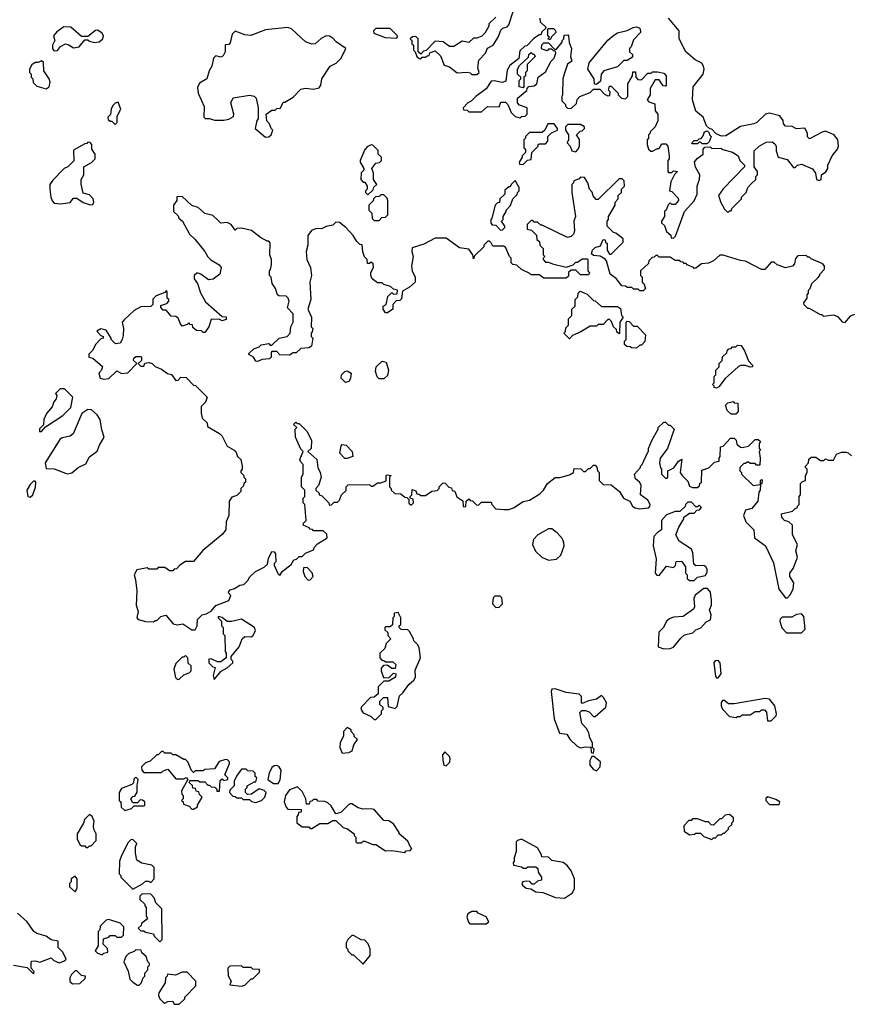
# Model space of a CAD drawing. Extents: x 2106670 to 2323771, y 35271 to 224896.
# Tile 5 of 256: x 2111409 to 2116607, y 74900 to 81055. Entities that reach past the tile are written whole.
import ezdxf

# ---------------------------------------------------------------- set-up
doc = ezdxf.new("R2010")
doc.units = 0

msp = doc.modelspace()

# ---------------------------------------------------------------- linework, layer by layer
at = {"layer": '0CON20XD'}
for points in [[(2114385, 81070), (2114341.7, 81028.3), (2114340, 81015), (2114315, 80970), (2114297, 80953), (2114265, 80940), (2114245, 80940), (2114217, 80913), (2114175, 80920), (2114121.7, 80888.3), (2114095, 80887.5), (2114055, 80917.5), (2114005, 80920), (2113948.3, 80861.7), (2113931.7, 80858.3), (2113915, 80840), (2113900, 80855), (2113900, 80935), (2113885, 80950), (2113863, 80947), (2113850, 80935), (2113860, 80925), (2113860, 80905), (2113870, 80895), (2113870, 80865), (2113880, 80855), (2113890, 80825), (2113905, 80812.5), (2113915, 80810), (2113925, 80820), (2113945, 80820), (2113955, 80830), (2113968.3, 80831.7), (2113971.7, 80848.3), (2114005, 80860), (2114038.3, 80828.3), (2114061.7, 80771.7), (2114095, 80760), (2114143, 80723), (2114205, 80727.5), (2114225, 80722.5), (2114235, 80712.5), (2114267, 80713), (2114280, 80725), (2114272.5, 80755), (2114277.5, 80802.5), (2114320, 80845), (2114333.6, 80876.4), (2114367.5, 80895), (2114400, 80945), (2114415, 80990), (2114428.3, 81001.7), (2114455, 81010), (2114467, 81023), (2114493, 81107)], [(2114660, 81065), (2114661.7, 81041.7), (2114698.3, 81008.3), (2114698.3, 81001.7), (2114671.7, 80978.3), (2114665, 80960), (2114655, 80960), (2114620, 80935), (2114578.3, 80891.7), (2114565, 80890), (2114535, 80860), (2114528.3, 80811.7), (2114472.3, 80767.7), (2114455, 80740), (2114448.3, 80671.7), (2114425, 80662.5), (2114375, 80672.5), (2114355, 80670), (2114325, 80622.5), (2114260, 80575), (2114230, 80545), (2114210, 80535), (2114180, 80505), (2114181.7, 80491.7), (2114205, 80490), (2114215, 80480), (2114295, 80480), (2114331.7, 80511.7)], [(2114331.7, 80511.7), (2114405, 80510), (2114415, 80540), (2114445, 80540), (2114460, 80525), (2114480, 80475), (2114505, 80450), (2114535, 80442.5), (2114545, 80450), (2114568.3, 80451.7), (2114580, 80465), (2114580, 80505), (2114531.7, 80521.7), (2114520, 80535), (2114520, 80565), (2114578.3, 80611.7), (2114580, 80625), (2114591.7, 80638.3), (2114625, 80642.5), (2114640, 80655), (2114650, 80695), (2114695, 80730), (2114730, 80795), (2114750, 80815), (2114760, 80845), (2114758.3, 80858.3), (2114745, 80860), (2114735, 80870), (2114715, 80870), (2114705, 80860), (2114675, 80870), (2114670, 80875), (2114673, 80897), (2114685, 80910), (2114715, 80910), (2114751.7, 80871.7), (2114765, 80870), (2114800, 80915), (2114800, 80925), (2114810, 80935), (2114811.7, 80958.3), (2114835, 80960), (2114840, 80955), (2114843, 80913), (2114857.5, 80875), (2114852.5, 80825), (2114860, 80795), (2114833, 80777), (2114811.2, 80715), (2114803.3, 80685), (2114802.5, 80585), (2114797.5, 80575), (2114798.3, 80548.3), (2114820, 80525), (2114820, 80515), (2114831.7, 80501.7), (2114855, 80500), (2114888.3, 80531.7), (2114893, 80557), (2114910, 80575), (2114975, 80600), (2114995, 80620), (2115035, 80620), (2115065, 80590), (2115085, 80580), (2115098.3, 80581.7), (2115100, 80605), (2115090, 80615), (2115095, 80640), (2115105, 80640), (2115150, 80595), (2115150, 80585), (2115170, 80565), (2115195, 80560), (2115210, 80575), (2115210, 80655), (2115240, 80705), (2115241.7, 80728.3), (2115258.3, 80728.3), (2115260, 80695), (2115271.7, 80681.7), (2115295, 80680), (2115335, 80720), (2115355, 80720), (2115365, 80730), (2115395, 80730), (2115435, 80720), (2115450, 80705), (2115450, 80645), (2115445, 80640), (2115431.7, 80641.7), (2115405, 80680), (2115381.7, 80678.3), (2115350, 80625), (2115350, 80585), (2115330, 80555), (2115341.7, 80541.7), (2115378.3, 80528.3), (2115380, 80485), (2115397.5, 80465), (2115396.4, 80423.6), (2115380, 80385), (2115350, 80355), (2115350, 80345), (2115340, 80335), (2115340, 80315), (2115330, 80305), (2115330, 80275), (2115340, 80245), (2115353, 80233), (2115365, 80232.5), (2115395, 80250), (2115405, 80250), (2115421.7, 80278.3), (2115448.3, 80278.3), (2115460, 80265), (2115467.5, 80205), (2115467.5, 80185), (2115460, 80175), (2115460, 80105), (2115465, 80100), (2115485, 80100), (2115495, 80110), (2115520, 80105), (2115501.7, 80088.3), (2115478.3, 80041.7), (2115470, 79985), (2115485, 79980), (2115525, 79940), (2115527.5, 79925), (2115505, 79900), (2115485, 79900), (2115475, 79910), (2115461.7, 79898.3), (2115450, 79865), (2115440, 79855), (2115440, 79825), (2115420, 79795), (2115420, 79785), (2115438.3, 79768.3), (2115451.7, 79731.7), (2115478.3, 79708.3), (2115481.7, 79691.7), (2115495, 79690), (2115508.3, 79701.7), (2115563, 79857), (2115625, 79922.5), (2115642.5, 79965), (2115642.5, 80015), (2115658.3, 80058.3), (2115660, 80085), (2115633, 80133), (2115627.5, 80165), (2115643.6, 80186.4), (2115680, 80215), (2115680, 80245), (2115691.7, 80258.3), (2115725, 80260), (2115735, 80250), (2115791.7, 80251.7), (2115803, 80243), (2115865, 80227.5), (2115900, 80205), (2115910, 80175), (2115940, 80145), (2115940, 80135), (2115805, 79996.7), (2115777.5, 79955), (2115791.7, 79911.7), (2115815, 79870), (2115835, 79850), (2115845, 79860), (2115855, 79860), (2115860, 79875), (2115920, 79935), (2115920, 79945), (2115950, 79975), (2115960, 80005), (2115981.7, 80028.3), (2116010, 80055), (2116010, 80075), (2116020, 80085), (2116020, 80105), (2116000, 80135), (2116000, 80235), (2116030, 80265), (2116075, 80290), (2116111.7, 80291.7), (2116129.3, 80279.3), (2116137.5, 80265), (2116137.5, 80235), (2116150, 80195), (2116205, 80180), (2116245, 80130), (2116255, 80130), (2116270, 80145), (2116295, 80152.5), (2116365, 80122.5), (2116382.5, 80095), (2116390, 80055), (2116405, 80050), (2116417.5, 80055), (2116420, 80085), (2116446.4, 80103.6), (2116460, 80125), (2116460, 80145), (2116487.5, 80205), (2116520, 80245), (2116526.7, 80265), (2116522.5, 80305), (2116500, 80335), (2116445, 80357.5), (2116425, 80352.5), (2116345, 80310), (2116333, 80323), (2116332.5, 80345), (2116317, 80377), (2116265, 80372.5), (2116237, 80387), (2116195, 80390), (2116183, 80403), (2116180, 80425), (2116160, 80455), (2116095, 80470), (2116070, 80465), (2116017, 80413), (2115997, 80403), (2115915, 80387.5), (2115821.7, 80328.3), (2115795, 80327.5), (2115761.7, 80341.7), (2115735, 80370), (2115721.7, 80371.7), (2115701.7, 80391.7), (2115680, 80445), (2115633.8, 80483.8), (2115613.8, 80555), (2115617.5, 80635), (2115680, 80715), (2115686.7, 80745), (2115682.5, 80765), (2115673, 80783), (2115630, 80805), (2115573.3, 80853.3), (2115530, 80935), (2115530, 80985), (2115463.8, 81065)], [(2111625, 80860), (2111645, 80863.3), (2111663.6, 80886.4), (2111695, 80903.3), (2111710.7, 80900.7), (2111745, 80880), (2111780, 80885), (2111815, 80930), (2111835, 80930), (2111845, 80920), (2111873.3, 80913.3), (2111905, 80917.5), (2111927.5, 80935), (2111932.5, 80955), (2111923, 80973), (2111895, 80990), (2111883, 80987), (2111835, 80950), (2111795, 80950), (2111728.3, 81008.3), (2111685, 81010), (2111640.7, 80979.3), (2111620, 80955), (2111627.5, 80925), (2111613.3, 80895), (2111613, 80873), (2111625, 80860)], [(2112945, 80320), (2112965, 80322.5), (2112980, 80335), (2112990, 80365), (2112980, 80375), (2112970, 80405), (2112953, 80423), (2112950, 80465), (2112985, 80490), (2113005, 80490), (2113015, 80500), (2113038.3, 80501.7), (2113055, 80540), (2113065, 80540), (2113118.3, 80571.7), (2113165, 80620), (2113195, 80626.7), (2113245, 80620), (2113280.7, 80629.3), (2113290, 80645), (2113297.5, 80685), (2113350, 80765), (2113386.1, 80783.9), (2113417.5, 80815), (2113447.5, 80875), (2113385.9, 80915.9), (2113365, 80940), (2113345, 80951.2), (2113325, 80953.3), (2113292.7, 80937.3), (2113256.1, 80903.9), (2113235, 80901.2), (2113195, 80916.2), (2113107.3, 80997.3), (2113085, 81006), (2112945, 80991.2), (2112853, 80957), (2112815, 80961.2), (2112755, 80983.3), (2112736.2, 80965), (2112725, 80910), (2112715, 80900), (2112693, 80897), (2112692.5, 80855), (2112680.7, 80829.3), (2112665, 80820), (2112635, 80830), (2112620, 80815), (2112610, 80765), (2112593.3, 80735), (2112577.5, 80685), (2112532, 80658), (2112520.7, 80630.7), (2112523.3, 80595), (2112561.7, 80511.7), (2112560, 80445), (2112568.3, 80438.3), (2112595, 80437.5), (2112627, 80427), (2112685, 80426.7), (2112716.4, 80433.6), (2112745, 80450), (2112747.5, 80465), (2112727.5, 80535), (2112743.9, 80566.1), (2112845, 80582.5), (2112875, 80577.5), (2112886.7, 80565), (2112900, 80505), (2112900, 80435), (2112890, 80425), (2112880, 80375), (2112945, 80320)], [(2113765, 80940), (2113770, 80955), (2113725, 81000), (2113635, 81000), (2113620, 80985), (2113621.7, 80971.7), (2113693, 80943), (2113765, 80940)], [(2114725, 80930), (2114710, 80935), (2114720, 80945), (2114710, 80955), (2114710, 80995), (2114715, 81000), (2114745, 81000), (2114758.3, 80988.3), (2114760, 80975), (2114731.7, 80948.3), (2114725, 80930)], [(2115015, 80650), (2115001.7, 80651.7), (2115000, 80685), (2114960, 80745), (2114967.5, 80785), (2115085, 80927.5), (2115121.7, 80958.3), (2115145, 80972.5), (2115205, 80987.5), (2115243, 81007), (2115265, 81010), (2115280, 81005), (2115287, 80997), (2115290, 80975), (2115245, 80930), (2115230, 80885), (2115220, 80875), (2115220, 80855), (2115238.3, 80838.3), (2115238.3, 80821.7), (2115205, 80800), (2115185, 80800), (2115145, 80760), (2115060, 80735), (2115042.5, 80715), (2115038.3, 80671.7), (2115015, 80650)], [(2114555, 80630), (2114530, 80635), (2114530, 80675), (2114540, 80685), (2114540, 80695), (2114520, 80715), (2114520, 80745), (2114531.7, 80768.3), (2114588.3, 80821.7), (2114591.7, 80838.3), (2114605, 80850), (2114615, 80840), (2114625, 80840), (2114630, 80825), (2114580, 80775), (2114580, 80735), (2114570, 80725), (2114570, 80705), (2114560, 80695), (2114560, 80635), (2114555, 80630)], [(2111575, 80622.5), (2111592.5, 80635), (2111598.8, 80665), (2111593.3, 80685), (2111560, 80735), (2111557, 80787), (2111545, 80797.5), (2111525, 80787.5), (2111505, 80786.7), (2111485, 80772.5), (2111470, 80745), (2111470, 80725), (2111480, 80715), (2111480, 80695), (2111490, 80685), (2111493, 80663), (2111515, 80640), (2111575, 80622.5)], [(2112005, 80400), (2112017, 80413), (2112018.3, 80451.7), (2112040, 80495), (2112025, 80540), (2112005, 80532.5), (2111991.7, 80518.3), (2111980, 80495), (2111977, 80463), (2111960, 80445), (2111961.7, 80431.7), (2111975, 80420), (2111985, 80420), (2112005, 80400)], [(2114555, 80150), (2114583, 80177), (2114605, 80180), (2114610, 80225), (2114650, 80265), (2114650, 80275), (2114655, 80280), (2114695, 80280), (2114710, 80295), (2114710, 80325), (2114733, 80347), (2114770, 80365), (2114770, 80375), (2114750, 80405), (2114710, 80405), (2114690, 80365), (2114675, 80350), (2114595, 80350), (2114570, 80325), (2114570, 80315), (2114560, 80305), (2114560, 80255), (2114570, 80245), (2114570, 80225), (2114550, 80205), (2114550, 80195), (2114530, 80165), (2114531.7, 80151.7), (2114555, 80150)], [(2114885, 80230), (2114900, 80245), (2114907.5, 80265), (2114907, 80307), (2114890, 80335), (2114911.7, 80358.3), (2114925, 80360), (2114940, 80375), (2114940, 80385), (2114915, 80400), (2114835, 80400), (2114820, 80385), (2114820, 80365), (2114840, 80335), (2114840, 80305), (2114830, 80285), (2114850, 80265), (2114860, 80235), (2114885, 80230)], [(2115705, 80280), (2115675, 80280), (2115665, 80290), (2115655, 80290), (2115645, 80280), (2115615, 80280), (2115610, 80285), (2115625, 80300), (2115645, 80300), (2115655, 80310), (2115668.3, 80311.7), (2115681.7, 80328.3), (2115690, 80355), (2115705, 80360), (2115718.3, 80348.3), (2115720, 80335), (2115730, 80325), (2115718.3, 80291.7), (2115705, 80280)], [(2111848.3, 79898.3), (2111865, 79900), (2111872.5, 79915), (2111867.5, 79935), (2111845, 79960), (2111805, 79970), (2111793, 80027), (2111792.5, 80055), (2111810, 80085), (2111810, 80135), (2111858.3, 80161.7), (2111880, 80185), (2111880, 80215), (2111860, 80245), (2111860, 80275), (2111848.3, 80288.3), (2111835, 80290), (2111828.3, 80281.7), (2111815, 80280), (2111745, 80240), (2111747, 80173), (2111710, 80135), (2111687.5, 80125), (2111615, 80052.5), (2111597.5, 80025), (2111597.5, 79995), (2111602.5, 79945), (2111611.7, 79921.7), (2111625, 79907.5), (2111665, 79903.3), (2111725, 79912.5), (2111745, 79940), (2111765, 79940), (2111805, 79912.5), (2111848.3, 79898.3)], [(2113585, 79960), (2113618.3, 79991.7), (2113621.7, 80008.3), (2113640, 80025), (2113620, 80055), (2113620, 80095), (2113610, 80125), (2113635, 80157.5), (2113657, 80163), (2113670, 80175), (2113670, 80195), (2113650, 80215), (2113648.3, 80238.3), (2113615, 80270), (2113605, 80272.5), (2113580.7, 80259.3), (2113566.4, 80243.6), (2113537.5, 80175), (2113537.5, 80165), (2113560, 80125), (2113560, 80115), (2113543, 80097), (2113540, 80055), (2113555, 80040), (2113565, 80040), (2113580, 80015), (2113580, 79995), (2113570, 79985), (2113570, 79975), (2113585, 79960)], [(2116627, 79213), (2116598.8, 79201.2), (2116565, 79160), (2116554.1, 79164.1), (2116525, 79196.7), (2116495, 79207.5), (2116435, 79200), (2116425, 79210), (2116415, 79210), (2116345, 79250), (2116335, 79250), (2116311.7, 79271.7), (2116310, 79285), (2116330, 79315), (2116330, 79335), (2116340, 79345), (2116340, 79365), (2116350, 79375), (2116360, 79405), (2116398.3, 79441.7), (2116410, 79455), (2116410, 79465), (2116440, 79495), (2116440, 79515), (2116428.3, 79528.3), (2116355, 79560), (2116345, 79570), (2116335, 79570), (2116325, 79580), (2116271.7, 79578.3), (2116258.3, 79561.7), (2116251.7, 79528.3), (2116240, 79515), (2116195, 79503.3), (2116143, 79523), (2116125, 79540), (2116105, 79540), (2116066.4, 79493.6), (2116045, 79492.5), (2115945.9, 79545.9), (2115915, 79548.8), (2115805, 79583.3), (2115785, 79582.5), (2115745, 79547.5), (2115715, 79532.5), (2115670.7, 79529.3), (2115635, 79502.5), (2115625, 79500), (2115620, 79505), (2115581.7, 79521.7), (2115575, 79530), (2115561.7, 79531.7), (2115555, 79540), (2115541.7, 79541.7), (2115535, 79550), (2115505, 79550), (2115475, 79570), (2115405, 79570), (2115395, 79580), (2115385, 79580), (2115375, 79570), (2115361.7, 79568.3), (2115341.7, 79548.3), (2115338.3, 79531.7), (2115290, 79485), (2115290, 79455), (2115300, 79445), (2115300, 79415), (2115310, 79405), (2115320, 79375), (2115305, 79360), (2115285, 79360), (2115275, 79370), (2115245, 79370), (2115235, 79380), (2115205, 79380), (2115195, 79390), (2115171.7, 79391.7), (2115136.4, 79436.4), (2115100, 79465), (2115077.5, 79547.5), (2115068.3, 79558.3), (2115037, 79577), (2114995, 79580), (2114981.7, 79591.7), (2114990, 79615), (2115005, 79630), (2115038.3, 79641.7), (2115055, 79680), (2115068.3, 79678.3), (2115070, 79665), (2115080, 79655), (2115080, 79615), (2115095, 79590), (2115105, 79590), (2115180, 79665), (2115180, 79685), (2115135, 79720), (2115120, 79725), (2115080, 79765), (2115080, 79795), (2115090, 79805), (2115090, 79825), (2115130, 79895), (2115130, 79915), (2115150, 79935), (2115150, 79955), (2115170, 79975), (2115170, 79995), (2115190, 80015), (2115187, 80047), (2115175, 80060), (2115155, 80060), (2115025, 79930), (2115011.7, 79931.7), (2114993, 79953), (2114987, 79977), (2114970, 79995), (2114960, 80035), (2114938.3, 80068.3), (2114915, 80070), (2114905, 80060), (2114871.7, 80048.3), (2114870, 80035), (2114860, 80025), (2114860, 79975), (2114882.5, 79825), (2114872.5, 79795), (2114877.5, 79735), (2114870, 79715), (2114855, 79700), (2114833, 79693), (2114675, 79770), (2114665, 79770), (2114645, 79790), (2114625, 79790), (2114615, 79800), (2114605, 79800), (2114580, 79775), (2114580, 79745), (2114608.3, 79738.3), (2114638.3, 79708.3), (2114641.7, 79681.7), (2114658.3, 79668.3), (2114660, 79645), (2114680, 79625), (2114680, 79585), (2114690, 79575), (2114680, 79565), (2114680, 79555), (2114695, 79540), (2114715, 79540), (2114738.3, 79528.3), (2114825, 79507.5), (2114868.3, 79521.7), (2114885, 79540), (2114895, 79540), (2114925, 79560), (2114955, 79560), (2114960, 79555), (2114960, 79485), (2114970, 79475), (2114965, 79460), (2114915, 79460), (2114885, 79490), (2114855, 79490), (2114840, 79475), (2114838.3, 79451.7), (2114825, 79440), (2114685, 79440), (2114655, 79460), (2114605, 79460), (2114598.3, 79468.3), (2114545, 79492.5), (2114515, 79520), (2114490, 79525), (2114480, 79535), (2114480, 79565), (2114470, 79575), (2114448.3, 79628.3), (2114435, 79640), (2114365, 79640), (2114355, 79660), (2114345, 79670), (2114335, 79670), (2114310, 79645), (2114310, 79635), (2114251.7, 79578.3), (2114245, 79560), (2114240, 79585), (2114215, 79620), (2114158.3, 79628.3), (2114075, 79690), (2114005, 79690), (2113935, 79652.5), (2113861.7, 79628.3), (2113860, 79605), (2113867.5, 79575), (2113857.5, 79515), (2113862.5, 79485), (2113880, 79445), (2113880, 79415), (2113846.1, 79383.9), (2113801.7, 79358.3), (2113795, 79310), (2113785, 79300), (2113761.7, 79298.3), (2113740, 79275), (2113740, 79245), (2113706.7, 79223.3), (2113695, 79222.5), (2113680, 79245), (2113680, 79265), (2113700, 79275), (2113710, 79325), (2113735, 79350), (2113745, 79340), (2113768.3, 79341.7), (2113770, 79365), (2113745, 79370), (2113727, 79387), (2113685, 79400), (2113675, 79410), (2113645, 79410), (2113612.5, 79435), (2113602.5, 79455), (2113602.5, 79475), (2113620, 79505), (2113618.3, 79528.3), (2113605, 79540), (2113595, 79530), (2113581.7, 79531.7), (2113580, 79555), (2113563, 79573), (2113553, 79603), (2113548.3, 79648.3), (2113535, 79650), (2113515, 79667.5), (2113492.5, 79705), (2113446.4, 79756.4)], [(2114425, 79740), (2114440, 79755), (2114440, 79765), (2114420, 79795), (2114430, 79805), (2114430, 79825), (2114450, 79855), (2114450, 79865), (2114477, 79893), (2114490, 79935), (2114518.3, 79961.7), (2114520, 79975), (2114530, 79985), (2114530, 80005), (2114505, 80050), (2114480, 80025), (2114475, 80010), (2114465, 80010), (2114441.7, 79988.3), (2114440, 79965), (2114410, 79935), (2114408.3, 79911.7), (2114395, 79910), (2114380, 79895), (2114360, 79815), (2114352.5, 79805), (2114353, 79783), (2114361.7, 79771.7), (2114385, 79770), (2114411.7, 79741.7), (2114425, 79740)], [(2113655, 79800), (2113671.7, 79818.3), (2113695, 79820), (2113710, 79835), (2113710, 79925), (2113705, 79940), (2113685, 79960), (2113665, 79960), (2113655, 79950), (2113631.7, 79948.3), (2113620, 79935), (2113618.3, 79921.7), (2113590, 79895), (2113590, 79865), (2113610, 79845), (2113611.7, 79811.7), (2113625, 79800), (2113655, 79800)], [(2113446.4, 79756.4), (2113407, 79787), (2113385, 79790), (2113365, 79770), (2113325, 79762.5), (2113295, 79747.5), (2113265, 79750), (2113246.4, 79743.6), (2113233.6, 79736.4), (2113210, 79705), (2113210, 79645), (2113200, 79605), (2113202.5, 79555), (2113226.7, 79505), (2113232.5, 79455), (2113222.5, 79415), (2113227.5, 79305), (2113210, 79245), (2113232.5, 79195), (2113230, 79135), (2113240, 79125), (2113237, 79103), (2113230, 79095), (2113230, 79075), (2113240, 79065), (2113232.5, 79015), (2113215, 79003.3), (2113165, 79000), (2113137, 78973), (2113118.3, 78971.7), (2113095, 78957.5), (2113035, 78960), (2113015, 78980), (2112985, 78980), (2112980, 78975), (2112980, 78945), (2112970, 78935), (2112925, 78930), (2112895, 78917.5), (2112885, 78920), (2112870, 78945), (2112841.7, 78961.7), (2112841.7, 78968.3), (2112871.7, 78998.3), (2112905, 79010), (2112918.3, 79021.7), (2112965, 79030), (2112975, 79020), (2112985, 79020), (2113030, 79065), (2113080, 79075), (2113100, 79095), (2113102.5, 79135), (2113117.5, 79165), (2113117, 79217), (2113083, 79253), (2113092.5, 79295), (2113087.5, 79315), (2113075, 79327.5), (2113028.3, 79328.3), (2113020, 79335), (2113006.7, 79375), (2112987.5, 79405), (2112980, 79445), (2112970, 79455), (2112970, 79485), (2112977, 79493), (2112982.5, 79525), (2112982.5, 79555), (2112972.5, 79585), (2112975, 79660), (2112965, 79670), (2112955, 79670), (2112913, 79693), (2112857, 79737), (2112795, 79752.5), (2112765, 79750), (2112755, 79740), (2112730, 79775), (2112705, 79787.5), (2112665, 79782.5), (2112643.3, 79805), (2112615, 79831.2), (2112565, 79843.3), (2112525, 79880), (2112485, 79892.5), (2112425, 79950), (2112391.7, 79948.3), (2112390, 79925), (2112370, 79895), (2112370, 79855), (2112398.3, 79828.3), (2112403.6, 79813.6), (2112426.4, 79796.4), (2112470, 79715), (2112503.9, 79683.9), (2112566.7, 79605), (2112585, 79572.5), (2112603.9, 79553.9), (2112655, 79522.5), (2112667.5, 79505), (2112660, 79465), (2112617, 79433), (2112588.3, 79428.3), (2112540, 79465), (2112525, 79470), (2112515, 79470), (2112500, 79455), (2112500, 79435), (2112520, 79405), (2112538.3, 79348.3), (2112570.7, 79290.7), (2112675, 79200), (2112698.3, 79198.3), (2112698.3, 79181.7), (2112675, 79172.5), (2112655, 79182.5), (2112605, 79180), (2112590, 79135), (2112565, 79100), (2112555, 79100), (2112545, 79110), (2112513, 79113), (2112491.7, 79131.7), (2112488.3, 79148.3), (2112475, 79150), (2112465, 79160), (2112455, 79150), (2112425, 79140), (2112413, 79153), (2112399.3, 79189.3), (2112385, 79200), (2112355, 79202.5), (2112325, 79240), (2112305, 79240), (2112290, 79255), (2112291.7, 79268.3), (2112328.3, 79281.7), (2112340, 79295), (2112340, 79305), (2112330, 79315), (2112330, 79355), (2112325, 79360), (2112315, 79350), (2112261.7, 79328.3), (2112241.7, 79308.3), (2112240, 79275), (2112228.3, 79261.7), (2112165, 79260), (2112123.6, 79236.4), (2112060.7, 79179.3), (2112050, 79165), (2112056.7, 79125), (2112055, 79080), (2112050, 79055), (2112036.4, 79033.6), (2112008.3, 79028.3), (2111980, 79055), (2111980, 79065), (2111950, 79115), (2111915, 79122.5), (2111891.7, 79108.3), (2111915, 79080), (2111930, 79075), (2111930, 79065), (2111915, 79060), (2111882.5, 79025), (2111865, 78990), (2111840, 78965), (2111840, 78945), (2111865, 78940), (2111927, 78887), (2111920, 78865), (2111902.5, 78845), (2111912.5, 78815), (2111935, 78807.5), (2111965, 78812.5), (2112015, 78860), (2112045, 78842.5), (2112085, 78847.5), (2112140, 78905), (2112120, 78925), (2112121.7, 78938.3), (2112135, 78950), (2112165, 78950), (2112170, 78945), (2112170, 78925), (2112150, 78905), (2112165, 78890), (2112185, 78890), (2112191.7, 78908.3), (2112215, 78912.5), (2112236.1, 78906.1), (2112255, 78887.5), (2112295, 78870), (2112333, 78843), (2112357, 78837), (2112385, 78800), (2112398.3, 78801.7), (2112415, 78820), (2112448.3, 78818.3), (2112495, 78770), (2112508.3, 78768.3), (2112580, 78695), (2112570, 78665), (2112543, 78637), (2112542.5, 78595), (2112550, 78565), (2112580, 78535), (2112583, 78513), (2112658.3, 78468.3), (2112675, 78452.5), (2112705, 78390), (2112750, 78365), (2112760, 78355), (2112770, 78325), (2112790, 78305), (2112800, 78265), (2112800, 78245), (2112790, 78235), (2112790, 78225), (2112810, 78205), (2112810, 78195), (2112820, 78185), (2112820, 78165), (2112810, 78155), (2112808.3, 78141.7), (2112790, 78125), (2112790, 78105), (2112765, 78080), (2112735, 78070), (2112717.5, 78045), (2112716.7, 77955), (2112700, 77915), (2112696.7, 77865), (2112673.9, 77836.1), (2112554, 77736), (2112495, 77667.5), (2112445, 77667.5), (2112410, 77645), (2112388.3, 77621.7), (2112375, 77620), (2112365, 77610), (2112345, 77610), (2112315, 77630), (2112275, 77630), (2112265, 77620), (2112215, 77620), (2112205, 77627.5), (2112140, 77615), (2112123.3, 77585), (2112133, 77553), (2112140, 77485), (2112137.5, 77395), (2112150, 77355), (2112140, 77315), (2112150, 77305), (2112195, 77292.5), (2112245, 77290), (2112255, 77300), (2112265, 77300), (2112290, 77325), (2112321.7, 77331.7), (2112367.5, 77277.5), (2112395, 77272.5), (2112427.5, 77277.5), (2112485, 77240), (2112505, 77240), (2112517.5, 77265), (2112520, 77305), (2112550, 77335), (2112575, 77340), (2112605, 77357.5), (2112635, 77392.5), (2112716.1, 77423.9), (2112727.5, 77455), (2112712.5, 77475), (2112725, 77490), (2112751.7, 77498.3), (2112785, 77520), (2112810, 77525), (2112835, 77550), (2112847, 77573), (2112883.6, 77606.4), (2112937, 77633), (2112958.3, 77651.7), (2112963, 77687), (2112985, 77730), (2112998.3, 77728.3), (2113007, 77717), (2113010, 77665), (2113000, 77655), (2113000, 77645), (2113023, 77593), (2113035, 77580), (2113050, 77605), (2113105, 77650), (2113121.7, 77678.3), (2113138.3, 77681.7), (2113155, 77700), (2113175, 77700), (2113195, 77720), (2113245, 77740), (2113250, 77755), (2113270.7, 77779.3), (2113330, 77815), (2113328.3, 77838.3), (2113305, 77860), (2113245, 77860), (2113238.3, 77868.3), (2113225, 77870), (2113218.3, 77878.3), (2113180, 77895), (2113181.7, 77908.3), (2113200, 77925), (2113190, 78025), (2113180, 78035), (2113180, 78065), (2113190, 78075), (2113190, 78115), (2113170, 78135), (2113170, 78195), (2113180, 78215), (2113180, 78275), (2113163, 78293), (2113160, 78305), (2113180, 78355), (2113165, 78370), (2113132.5, 78445), (2113130, 78495), (2113140, 78505), (2113120, 78525), (2113135, 78540), (2113145, 78530), (2113155, 78530), (2113205, 78480), (2113232.5, 78425), (2113230, 78375), (2113210, 78355), (2113266.1, 78306.1), (2113272.5, 78255), (2113287.5, 78225), (2113292.5, 78195), (2113277, 78143), (2113260, 78125), (2113260, 78115), (2113280, 78095), (2113280, 78085), (2113295, 78080), (2113340, 78035), (2113345, 78020), (2113358.3, 78021.7), (2113375, 78040), (2113395, 78040), (2113408.3, 78051.7), (2113420, 78085), (2113448.3, 78111.7), (2113450, 78135), (2113461.7, 78148.3), (2113595, 78150), (2113605, 78140), (2113615, 78140), (2113645, 78160), (2113665, 78160), (2113698.3, 78171.7), (2113700, 78205), (2113705, 78210), (2113730, 78205), (2113720, 78195), (2113720, 78135), (2113730, 78125), (2113730, 78115), (2113753, 78093), (2113791.7, 78091.7), (2113815, 78070), (2113828.3, 78068.3), (2113840, 78055), (2113841.7, 78031.7), (2113855, 78020), (2113870, 78035), (2113868.3, 78058.3), (2113850, 78065), (2113850, 78075), (2113860, 78085), (2113861.7, 78118.3), (2113885, 78110), (2113891.7, 78091.7), (2113905, 78090), (2113915, 78080), (2113945, 78080), (2113985, 78107.5), (2114018.3, 78111.7), (2114030, 78125), (2114030, 78135), (2114055, 78160), (2114068.3, 78158.3), (2114091.7, 78131.7), (2114108.3, 78128.3), (2114111.7, 78111.7), (2114128.3, 78108.3), (2114141.7, 78071.7), (2114178.3, 78048.3), (2114180, 78015), (2114185, 78010), (2114198.3, 78011.7), (2114200, 78045), (2114215, 78060), (2114225, 78050), (2114238.3, 78048.3), (2114265, 78020), (2114278.3, 78021.7), (2114295, 78040), (2114355, 78040), (2114360, 78025), (2114385, 77997.5), (2114435, 77993.3), (2114465, 77993.3), (2114495, 78003.3), (2114556.2, 78043.8), (2114595, 78051.2), (2114658.8, 78091.2), (2114683.3, 78115), (2114707.5, 78155), (2114755, 78192.5), (2114785, 78192.5), (2114845, 78210), (2114870, 78225), (2114875, 78250), (2114917, 78247), (2114931.7, 78231.7), (2114945, 78230), (2114965, 78250), (2114975, 78250), (2114995, 78270), (2115005, 78270), (2115017, 78257), (2115020, 78235), (2115030, 78225), (2115030, 78175), (2115055, 78150), (2115105, 78147.5), (2115156.7, 78105), (2115182.5, 78065), (2115222.5, 78045), (2115240, 78015), (2115254.1, 78004.1), (2115285, 77996.7), (2115337, 78003), (2115348.3, 78011.7), (2115350, 78025), (2115335, 78052.5), (2115290, 78085), (2115292.5, 78145), (2115283, 78163), (2115257.5, 78185), (2115252.5, 78215), (2115290, 78255), (2115290, 78265), (2115300, 78275), (2115331.7, 78348.3), (2115340, 78355), (2115340, 78375), (2115360, 78425), (2115400, 78495), (2115400, 78505), (2115435, 78540), (2115445, 78540), (2115465, 78520), (2115475, 78520), (2115500, 78495), (2115457.5, 78375), (2115412.5, 78315), (2115407.5, 78285), (2115413, 78253), (2115420, 78245), (2115420, 78215), (2115445, 78190), (2115455, 78190), (2115460, 78195), (2115460, 78235), (2115496.4, 78253.6), (2115527.5, 78295), (2115547.5, 78307.5), (2115537.5, 78225), (2115547, 78207), (2115585, 78170), (2115595, 78140), (2115615, 78130), (2115645, 78130), (2115658.3, 78141.7), (2115660, 78155)], [(2114845, 79060), (2114810, 79095), (2114820, 79105), (2114821.7, 79128.3), (2114840, 79145), (2114840, 79185), (2114860, 79205), (2114860, 79245), (2114880, 79265), (2114880, 79305), (2114898.3, 79321.7), (2114900, 79345), (2114911.7, 79358.3), (2114955, 79340), (2114995, 79300), (2115005, 79297.5), (2115045, 79262.5), (2115145, 79262.5), (2115165, 79250), (2115170, 79205), (2115180, 79195), (2115160, 79165), (2115158.3, 79091.7), (2115141.7, 79101.7), (2115138.3, 79118.3), (2115120, 79135), (2115108.3, 79168.3), (2115095, 79180), (2115085, 79180), (2115055, 79150), (2115025, 79150), (2115015, 79140), (2114975, 79140), (2114917, 79103), (2114865, 79080), (2114845, 79060)], [(2115265, 79002.5), (2115233, 79003), (2115225, 79010), (2115203, 79013), (2115190, 79025), (2115190, 79045), (2115200, 79055), (2115200, 79165), (2115205, 79170), (2115218.3, 79168.3), (2115245, 79140), (2115268.3, 79138.3), (2115320, 79085), (2115317, 79043), (2115295, 79020), (2115285, 79020), (2115265, 79002.5)], [(2115765, 78752.5), (2115750, 78755), (2115750, 78765), (2115740, 78775), (2115750, 78785), (2115750, 78825), (2115760, 78835), (2115760, 78865), (2115780, 78885), (2115780, 78905), (2115800, 78925), (2115801.7, 78948.3), (2115828.3, 78971.7), (2115830, 78985), (2115841.7, 78998.3), (2115855, 79000), (2115865, 79010), (2115885, 79010), (2115895, 79020), (2115918.3, 79018.3), (2115940, 78985), (2115963, 78923), (2115990, 78895), (2115990, 78885), (2115975, 78882.5), (2115945, 78892.5), (2115915, 78892.5), (2115900, 78885), (2115818.3, 78811.7), (2115779.3, 78760.7), (2115765, 78752.5)], [(2113685, 78810), (2113655, 78810), (2113643, 78823), (2113632.5, 78855), (2113637.5, 78885), (2113675, 78920), (2113700, 78915), (2113713.3, 78865), (2113708.3, 78831.7), (2113685, 78810)], [(2113445, 78787.5), (2113417.5, 78815), (2113420, 78835), (2113440, 78855), (2113455, 78860), (2113480, 78845), (2113477, 78813), (2113465, 78792.5), (2113445, 78787.5)], [(2111545, 78480), (2111570, 78510), (2111678.3, 78581.7), (2111728.8, 78631.2), (2111740, 78695), (2111688.3, 78748.3), (2111661.7, 78748.3), (2111631.7, 78718.3), (2111640, 78705), (2111637.5, 78685), (2111623, 78667), (2111612.5, 78635), (2111576.4, 78593.6), (2111560, 78555), (2111558.3, 78521.7), (2111533, 78497), (2111531.7, 78481.7), (2111545, 78480)], [(2115885, 78590), (2115855, 78590), (2115831.7, 78611.7), (2115820, 78645), (2115835, 78660), (2115867.5, 78667.5), (2115875, 78660), (2115898.3, 78658.3), (2115900, 78605), (2115885, 78590)], [(2111705, 78216.7), (2111735, 78222.5), (2111775, 78256.2), (2111821.7, 78278.3), (2111845, 78323.3), (2111893, 78357), (2111906.7, 78395), (2111937.5, 78445), (2111921.7, 78491.7), (2111912.5, 78555), (2111893.9, 78583.9), (2111857, 78617), (2111835, 78617.5), (2111797, 78593), (2111743.6, 78466.4), (2111725, 78452.5), (2111675, 78441.2), (2111660.3, 78429.7), (2111567.5, 78285), (2111575, 78250), (2111625, 78246.7), (2111705, 78216.7)], [(2115660, 78155), (2115670, 78165), (2115671.7, 78238.3), (2115717, 78253), (2115751.7, 78288.3), (2115780, 78295), (2115780, 78315), (2115787.5, 78325), (2115790, 78385), (2115805, 78390), (2115851.7, 78438.3), (2115875, 78440), (2115887, 78427), (2115891.7, 78401.7), (2115913, 78383), (2115925, 78380), (2115965, 78390), (2116005, 78430), (2116025, 78430), (2116038.3, 78418.3), (2116030, 78405), (2116030, 78375), (2116040, 78365), (2116030, 78355), (2116037.5, 78315), (2116035, 78270), (2116015, 78270), (2116005, 78280), (2115975, 78280), (2115965, 78290), (2115955, 78290), (2115945, 78280), (2115935, 78280), (2115910, 78255), (2115910, 78235), (2115920, 78225), (2115920, 78215), (2115993, 78143), (2116040, 78150), (2116040, 78175), (2116045, 78180), (2116050, 78175), (2116047.5, 78155), (2116040, 78150), (2116036.7, 78115), (2116028.3, 78101.7), (2116022.5, 78045), (2115985, 78000), (2115945, 77990), (2115932.5, 77955), (2115947, 77917), (2115996.7, 77865), (2116002.5, 77815), (2116070, 77765), (2116119.3, 77659.3), (2116153.3, 77495), (2116195, 77440), (2116208.3, 77441.7), (2116225, 77460), (2116242.5, 77495), (2116247.5, 77535), (2116222.5, 77575), (2116222.5, 77595), (2116242.5, 77625), (2116267, 77683), (2116270, 77695), (2116260, 77735), (2116270, 77775), (2116240, 77835), (2116240, 77895), (2116217, 77917), (2116190, 77925), (2116173.3, 77943.3), (2116170, 77965), (2116238.3, 77981.7), (2116255, 78000), (2116270, 78005), (2116270, 78015), (2116280, 78025), (2116280, 78075), (2116290, 78085), (2116290, 78155), (2116301.7, 78168.3), (2116320, 78175), (2116320, 78205), (2116330, 78225), (2116330, 78245), (2116320, 78255), (2116320, 78265), (2116340, 78285), (2116341.7, 78308.3), (2116355, 78320), (2116385, 78320), (2116415, 78300), (2116435, 78300), (2116445, 78310), (2116465, 78302.5), (2116495, 78302.5), (2116515, 78340), (2116545, 78352.5), (2116571.7, 78351.7), (2116587, 78347), (2116608.3, 78328.3)], [(2113441.7, 78311.7), (2113410, 78345), (2113418.3, 78391.7), (2113425, 78400), (2113450, 78395), (2113487.5, 78355), (2113490, 78325), (2113455, 78312.5), (2113441.7, 78311.7)], [(2111475, 78070), (2111490, 78085), (2111507, 78133), (2111510, 78165), (2111505, 78170), (2111495, 78170), (2111475, 78150), (2111452.5, 78115), (2111460, 78075), (2111475, 78070)], [(2115625, 77550), (2115645, 77570), (2115695, 77580), (2115706.4, 77603.6), (2115705, 77620), (2115697.5, 77635), (2115685, 77642.5), (2115635, 77640), (2115621.7, 77651.7), (2115617, 77723), (2115607.5, 77745), (2115530, 77795), (2115510, 77835), (2115528.3, 77881.7), (2115560, 77935), (2115560, 77945), (2115595, 77970), (2115625, 77970), (2115641.7, 77988.3), (2115658.3, 77991.7), (2115670, 78005), (2115655, 78020), (2115645, 78010), (2115635, 78010), (2115608.3, 78038.3), (2115585, 78040), (2115570, 78025), (2115568.3, 78011.7), (2115535, 77980), (2115505, 77980), (2115450.7, 77959.3), (2115420, 77925), (2115420, 77865), (2115395, 77850), (2115372.5, 77825), (2115367.5, 77765), (2115387.5, 77685), (2115380, 77595), (2115391.7, 77581.7), (2115405, 77580), (2115451.7, 77638.3), (2115495, 77630), (2115507, 77643), (2115511.7, 77668.3), (2115545, 77670), (2115570, 77635), (2115570, 77595), (2115580, 77585), (2115581.7, 77561.7), (2115595, 77550), (2115625, 77550)], [(2114715, 77676.2), (2114765, 77682.5), (2114791.7, 77708.3), (2114812.5, 77765), (2114810, 77785), (2114800.7, 77810.7), (2114767.7, 77847.7), (2114735, 77872.5), (2114715, 77872.5), (2114647.5, 77835), (2114621.2, 77805), (2114613.3, 77775), (2114632.7, 77732.7), (2114673.3, 77695), (2114715, 77676.2)], [(2113211.7, 77551.7), (2113225, 77552.5), (2113242.5, 77575), (2113237, 77597), (2113205, 77630), (2113181.7, 77628.3), (2113180, 77605), (2113190, 77575), (2113211.7, 77551.7)], [(2115435, 77122.5), (2115475, 77123.3), (2115495, 77132.5), (2115540.7, 77189.3), (2115565, 77210), (2115617, 77223), (2115635, 77240), (2115666.4, 77253.6), (2115699.3, 77290.7), (2115727, 77303), (2115730, 77335), (2115721.2, 77365), (2115732.5, 77395), (2115732.5, 77425), (2115727, 77477), (2115708.3, 77498.3), (2115685, 77500), (2115631.7, 77458.3), (2115623.3, 77436.7), (2115626.7, 77385), (2115619.3, 77370.7), (2115555, 77323.3), (2115495, 77320), (2115469.3, 77310.7), (2115452.5, 77295), (2115432.5, 77255), (2115403.8, 77226.2), (2115400, 77135), (2115435, 77122.5)], [(2114385, 77380), (2114405, 77382.5), (2114427, 77403), (2114421.7, 77441.7), (2114411.7, 77451.7), (2114378.3, 77451.7), (2114368.3, 77441.7), (2114363, 77403), (2114385, 77380)], [(2112625, 76930), (2112667, 76983), (2112705, 77002.5), (2112740, 77035), (2112740, 77045), (2112730, 77055), (2112730, 77075), (2112780, 77135), (2112800, 77185), (2112815, 77200), (2112855, 77197.5), (2112865, 77202.5), (2112882.5, 77235), (2112876.4, 77256.4), (2112795, 77307.5), (2112735, 77293.3), (2112705, 77292.5), (2112675, 77317.5), (2112650, 77325), (2112650, 77315), (2112670, 77295), (2112670, 77265), (2112680, 77255), (2112680, 77215), (2112690, 77205), (2112692.5, 77105), (2112700, 77095), (2112700, 77065), (2112665, 77040), (2112645, 77040), (2112605, 77060), (2112591.7, 77058.3), (2112590, 77035), (2112615, 77010), (2112630, 77005), (2112617.5, 76955), (2112625, 76930)], [(2113635, 76680), (2113670, 76715), (2113670, 76735), (2113680, 76745), (2113680, 76755), (2113660, 76775), (2113660, 76795), (2113681.7, 76818.3), (2113708.3, 76818.3), (2113711.7, 76761.7), (2113755, 76750), (2113768.3, 76761.7), (2113781.7, 76828.3), (2113803, 76847), (2113840.5, 76899.5), (2113873, 76927), (2113882.5, 76945), (2113880.7, 76989.3), (2113913.3, 77065), (2113905, 77130), (2113895, 77150), (2113871.7, 77171.7), (2113870, 77185), (2113845, 77230), (2113835, 77240), (2113793, 77243), (2113780, 77255), (2113780, 77265), (2113790, 77275), (2113790, 77315), (2113775, 77350), (2113750, 77345), (2113750, 77325), (2113740, 77315), (2113738.3, 77271.7), (2113725, 77260), (2113695, 77260), (2113690, 77255), (2113691.7, 77241.7), (2113710, 77225), (2113710, 77205), (2113727.5, 77185), (2113700, 77155), (2113690, 77125), (2113660, 77095), (2113660, 77065), (2113671.7, 77051.7), (2113685, 77050), (2113695, 77040), (2113741.7, 77041.7), (2113760, 77025), (2113755, 77000), (2113735, 77000), (2113705, 77020), (2113681.7, 77018.3), (2113668.3, 77001.7), (2113667.5, 76985), (2113683, 76943), (2113715, 76940), (2113745, 76970), (2113760, 76965), (2113757.5, 76945), (2113715, 76920), (2113685, 76920), (2113650, 76885), (2113648.3, 76841.7), (2113625, 76820), (2113601.7, 76818.3), (2113545, 76760), (2113540, 76745), (2113555, 76722.5), (2113605, 76700), (2113625, 76680), (2113635, 76680)], [(2116201.7, 77221.7), (2116295, 77222.5), (2116317.5, 77245), (2116310, 77325), (2116295, 77340), (2116263, 77337), (2116235, 77320), (2116175, 77320), (2116161.7, 77308.3), (2116160, 77295), (2116173, 77253), (2116201.7, 77221.7)], [(2112395, 76930), (2112405, 76932.5), (2112435, 76960), (2112468.3, 76971.7), (2112480, 76985), (2112480, 77015), (2112461.7, 77031.7), (2112460, 77065), (2112445, 77080), (2112435, 77070), (2112425, 77070), (2112385, 77030), (2112372.5, 76995), (2112382.5, 76942.5), (2112395, 76930)], [(2115775, 76940), (2115792.5, 76965), (2115787.5, 77035), (2115775, 77050), (2115755, 77047.5), (2115747.5, 77035), (2115758.3, 76948.3), (2115765, 76940), (2115775, 76940)], [(2114995, 76470), (2115000, 76495), (2114990, 76505), (2114990, 76535), (2114972.5, 76565), (2114967, 76597), (2114952.5, 76625), (2114922.5, 76655), (2114910, 76725), (2114923, 76737), (2114945, 76737.5), (2114968.3, 76728.3), (2114995, 76700), (2115005, 76700), (2115071.7, 76758.3), (2115076.7, 76785), (2115058.3, 76818.3), (2115045, 76830), (2115015, 76806.7), (2114963.6, 76796.4), (2114925, 76780), (2114920, 76785), (2114920, 76825), (2114905, 76838.8), (2114825, 76850), (2114755, 76872.5), (2114735, 76870), (2114730, 76855), (2114750, 76685), (2114782.5, 76595), (2114828.3, 76588.3), (2114847, 76557), (2114893.6, 76513.6), (2114913, 76503), (2114945, 76510), (2114978.3, 76508.3), (2114980, 76475), (2114995, 76470)], [(2116105, 76672.5), (2116136.4, 76703.6), (2116140, 76715), (2116129.2, 76765), (2116095, 76807.5), (2116068.3, 76811.7), (2115875, 76777.5), (2115838.3, 76778.3), (2115815, 76800), (2115801.7, 76798.3), (2115793, 76787), (2115792.5, 76765), (2115802.5, 76745), (2115845, 76700), (2115887.5, 76692.5), (2115895, 76700), (2115915, 76700), (2115925, 76710), (2115975, 76710), (2116005, 76730), (2116035, 76730), (2116045, 76740), (2116065, 76740), (2116077, 76727), (2116083, 76673), (2116105, 76672.5)], [(2113425, 76470), (2113465, 76473.3), (2113486.1, 76483.9), (2113497.5, 76522.5), (2113520, 76555), (2113500, 76575), (2113500, 76585), (2113480, 76605), (2113480, 76615), (2113455, 76630), (2113432.5, 76605), (2113431.7, 76578.3), (2113412.5, 76535), (2113410, 76505), (2113425, 76470)], [(2112495, 76120), (2112520, 76135), (2112520, 76145), (2112550, 76195), (2112531.7, 76211.7), (2112528.3, 76228.3), (2112511.7, 76231.7), (2112508.3, 76248.3), (2112491.7, 76251.7), (2112488.3, 76268.3), (2112470, 76285), (2112471.7, 76298.3), (2112525, 76300), (2112535, 76290), (2112565, 76290), (2112585, 76270), (2112595, 76270), (2112605, 76260), (2112628.3, 76258.3), (2112640, 76245), (2112641.7, 76231.7), (2112658.3, 76231.7), (2112661.7, 76298.3), (2112675, 76310), (2112685, 76300), (2112710, 76305), (2112710, 76315), (2112690, 76335), (2112720, 76405), (2112720, 76415), (2112708.3, 76428.3), (2112695, 76430), (2112655, 76417.5), (2112627, 76373), (2112565, 76367.5), (2112555, 76360), (2112505, 76360), (2112495, 76350), (2112481.7, 76361.7), (2112460, 76415), (2112445, 76430), (2112435, 76430), (2112385, 76460), (2112365, 76460), (2112355, 76470), (2112315, 76470), (2112305, 76480), (2112295, 76480), (2112275, 76460), (2112265, 76460), (2112225, 76420), (2112195, 76410), (2112170, 76385), (2112173, 76363), (2112185, 76350), (2112295, 76350), (2112305, 76360), (2112335, 76370), (2112385, 76310), (2112435, 76310), (2112448.3, 76318.3), (2112460, 76305), (2112420, 76235), (2112423, 76213), (2112430, 76205), (2112430, 76185), (2112420, 76175), (2112430, 76165), (2112431.7, 76151.7), (2112468.3, 76138.3), (2112485, 76120), (2112495, 76120)], [(2114075, 76390), (2114097, 76413), (2114100, 76435), (2114095, 76450), (2114065, 76477.5), (2114050.7, 76459.3), (2114053, 76427), (2114060, 76395), (2114075, 76390)], [(2115015, 76360), (2115037.5, 76385), (2115040, 76415), (2114998.3, 76448.3), (2114985, 76450), (2114972.5, 76425), (2114972.5, 76395), (2114995, 76367.5), (2115015, 76360)], [(2113025, 76280), (2113036.4, 76303.6), (2113043, 76363), (2113030, 76385), (2113015, 76392.5), (2112998.3, 76391.7), (2112985, 76380), (2112967.5, 76345), (2112960, 76305), (2112995, 76280), (2113025, 76280)], [(2112885, 76162.5), (2112920, 76175), (2112940, 76195), (2112950, 76225), (2112937, 76237), (2112905, 76247.5), (2112857, 76213), (2112831.7, 76211.7), (2112820, 76225), (2112820, 76245), (2112830, 76255), (2112830, 76265), (2112875, 76290), (2112885, 76290), (2112890, 76315), (2112880, 76325), (2112880, 76345), (2112868.3, 76358.3), (2112835, 76360), (2112825, 76370), (2112795, 76370), (2112763, 76327), (2112750, 76295), (2112750, 76265), (2112721.7, 76238.3), (2112720, 76225), (2112741.7, 76201.7), (2112755, 76200), (2112765, 76190), (2112795, 76190), (2112805, 76180), (2112845, 76180), (2112858.3, 76168.3), (2112885, 76162.5)], [(2112065, 76112.5), (2112107, 76123), (2112125, 76140), (2112185, 76140), (2112190, 76145), (2112190, 76165), (2112177, 76177), (2112161.7, 76178.3), (2112145, 76160), (2112115, 76160), (2112103, 76183), (2112115, 76200), (2112128.3, 76201.7), (2112143, 76227), (2112142.5, 76267.5), (2112150, 76305), (2112135, 76320), (2112123, 76307), (2112120, 76285), (2112110, 76275), (2112045, 76250), (2112030, 76225), (2112030, 76175), (2112040, 76165), (2112043, 76133), (2112065, 76112.5)], [(2113815, 75850), (2113825, 75860), (2113848.3, 75861.7), (2113860, 75875), (2113851.7, 75881.7), (2113835, 75920), (2113780, 75965), (2113780, 75975), (2113745, 76027.5), (2113715, 76047.5), (2113685, 76050), (2113625, 76117.5), (2113605, 76122.5), (2113555, 76120), (2113525, 76127.5), (2113485, 76152.5), (2113475, 76152.5), (2113465, 76150), (2113415, 76100), (2113385, 76090), (2113355, 76140), (2113335, 76160), (2113315, 76167.5), (2113275, 76170), (2113265, 76180), (2113245, 76180), (2113235, 76170), (2113221.7, 76168.3), (2113218.3, 76151.7), (2113201.7, 76151.7), (2113197.5, 76185), (2113175, 76230), (2113145, 76260), (2113095, 76240), (2113070, 76205), (2113062.5, 76165), (2113073.3, 76133.3), (2113085, 76120), (2113168.3, 76118.3), (2113168.3, 76101.7), (2113151.7, 76098.3), (2113150, 76085), (2113140, 76075), (2113140, 76035), (2113175, 76010), (2113215, 76010), (2113225, 76000), (2113235, 76000), (2113285, 76030), (2113335, 76030), (2113365, 76050), (2113385, 76050), (2113430, 76005), (2113457, 75997), (2113500, 75965), (2113500, 75955), (2113510, 75945), (2113510, 75915), (2113515, 75910), (2113545, 75910), (2113555, 75920), (2113565, 75920), (2113615, 75900), (2113635, 75900), (2113695, 75860), (2113735, 75862.5), (2113815, 75850)], [(2116155, 76150), (2116160, 76165), (2116135, 76180), (2116085, 76197.5), (2116073, 76187), (2116073, 76173), (2116095, 76150), (2116155, 76150)], [(2111835, 75880), (2111845, 75890), (2111855, 75890), (2111887.5, 75925), (2111887.5, 75965), (2111872.5, 75995), (2111870, 76015), (2111873.3, 76045), (2111862.5, 76075), (2111845, 76087.5), (2111813.3, 76055), (2111807, 76033), (2111767.5, 75965), (2111767.5, 75935), (2111785, 75900), (2111795, 75890), (2111815, 75890), (2111825, 75880), (2111835, 75880)], [(2115735, 75930), (2115745, 75940), (2115758.3, 75941.7), (2115775, 75960), (2115795, 75960), (2115805, 75970), (2115815, 75970), (2115840, 75995), (2115840, 76005), (2115860, 76025), (2115860, 76035), (2115870, 76045), (2115870, 76065), (2115845, 76087.5), (2115818.3, 76081.7), (2115795, 76060), (2115785, 76060), (2115745, 76020), (2115731.7, 76021.7), (2115715, 76040), (2115695, 76040), (2115645, 76060), (2115615, 76060), (2115605, 76050), (2115591.7, 76048.3), (2115560, 76015), (2115561.7, 75981.7), (2115595, 75960), (2115627, 75963), (2115635, 75970), (2115665, 75970), (2115685, 75950), (2115735, 75930)], [(2112115, 75620), (2112177, 75653), (2112195, 75670), (2112215, 75670), (2112228.3, 75661.7), (2112250, 75685), (2112250, 75755), (2112235, 75770), (2112173, 75783), (2112141.7, 75801.7), (2112132.5, 75845), (2112132.5, 75885), (2112140, 75905), (2112118.3, 75928.3), (2112105, 75930), (2112085, 75910), (2112042.5, 75825), (2112032.5, 75795), (2112030, 75715), (2112040, 75705), (2112040, 75695), (2112115, 75620)], [(2114815, 75562.5), (2114863, 75597), (2114876.2, 75623.8), (2114876, 75685), (2114856, 75735), (2114833.3, 75765), (2114805, 75786.7), (2114735, 75800), (2114715, 75820), (2114671.7, 75821.7), (2114670, 75835), (2114645, 75877.5), (2114545, 75932.5), (2114520, 75925), (2114512.5, 75915), (2114512.5, 75855), (2114500, 75815), (2114500, 75795), (2114492.5, 75785), (2114495, 75770), (2114545, 75760), (2114555, 75750), (2114575, 75750), (2114585, 75760), (2114635, 75760), (2114648.3, 75748.3), (2114650, 75725), (2114670, 75695), (2114670, 75675), (2114645, 75670), (2114625, 75650), (2114611.7, 75651.7), (2114597, 75667), (2114575, 75670), (2114552.5, 75665), (2114547.5, 75655), (2114551.2, 75645), (2114575, 75626.7), (2114602.5, 75622.5), (2114635, 75602.5), (2114679.3, 75599.3), (2114757, 75567), (2114815, 75562.5)], [(2111755, 75602.5), (2111767.5, 75625), (2111767.5, 75685), (2111755, 75700), (2111730, 75685), (2111730, 75665), (2111720, 75655), (2111720, 75635), (2111755, 75602.5)], [(2112285, 75290), (2112300, 75305), (2112297, 75497), (2112260, 75535), (2112250, 75565), (2112228.3, 75588.3), (2112175, 75590), (2112160, 75575), (2112160, 75555), (2112190, 75525), (2112190, 75515), (2112200, 75505), (2112200, 75455), (2112207.5, 75435), (2112170, 75405), (2112168.3, 75391.7), (2112150, 75375), (2112165, 75360), (2112185, 75360), (2112195, 75350), (2112245, 75340), (2112250, 75325), (2112285, 75290)], [(2111495, 75090), (2111500, 75105), (2111480, 75125), (2111480, 75165), (2111485, 75170), (2111505, 75172.5), (2111535, 75162.5), (2111605, 75190), (2111623, 75173), (2111655, 75160), (2111685, 75170), (2111698.3, 75181.7), (2111677.5, 75225), (2111650, 75255), (2111650, 75295), (2111605, 75302.5), (2111575, 75326.7), (2111515, 75343.3), (2111497.5, 75355), (2111456.4, 75416.4), (2111395, 75470)], [(2114325, 75402.5), (2114340, 75415), (2114325, 75447.5), (2114275, 75470), (2114265, 75480), (2114235, 75480), (2114210, 75465), (2114202.5, 75445), (2114213, 75413), (2114223, 75403), (2114325, 75402.5)], [(2111925, 75210), (2111935, 75220), (2111960, 75225), (2111958.3, 75248.3), (2111930, 75275), (2111931.7, 75308.3), (2111965, 75320), (2111975, 75330), (2112005, 75330), (2112015, 75320), (2112045, 75320), (2112058.3, 75331.7), (2112060, 75385), (2112037, 75407), (2111965, 75430), (2111950, 75425), (2111911.7, 75388.3), (2111910, 75365), (2111900, 75355), (2111900, 75265), (2111880, 75235), (2111895, 75220), (2111925, 75210)], [(2113555, 75150), (2113600, 75205), (2113600, 75245), (2113587, 75277), (2113565, 75300), (2113543, 75303), (2113495, 75330), (2113485, 75330), (2113460, 75305), (2113450, 75285), (2113450, 75255), (2113460, 75245), (2113460, 75235), (2113485, 75210), (2113495, 75210), (2113555, 75150)], [(2112155, 75020), (2112168.3, 75031.7), (2112180, 75065), (2112190, 75075), (2112190, 75095), (2112210, 75115), (2112210, 75135), (2112220, 75145), (2112220, 75155), (2112210, 75165), (2112198.3, 75198.3), (2112171.7, 75221.7), (2112168.3, 75238.3), (2112135, 75240), (2112125, 75230), (2112091.7, 75218.3), (2112071.7, 75198.3), (2112060, 75165), (2112086.4, 75106.4), (2112096.4, 75056.4), (2112115, 75037.5), (2112145, 75020), (2112155, 75020)], [(2111370, 75145), (2111455, 75130), (2111495, 75090)], [(2111738.3, 75028.3), (2111785, 75030), (2111818.3, 75061.7), (2111820, 75075), (2111795, 75080), (2111765, 75110), (2111755, 75110), (2111733, 75087), (2111722.5, 75065), (2111723, 75043), (2111738.3, 75028.3)], [(2112405, 74900), (2112440, 74935), (2112440, 74945), (2112510, 75015), (2112510, 75045), (2112455, 75100), (2112425, 75100), (2112383, 75083), (2112331.7, 75088.3), (2112330, 75075), (2112320, 75065), (2112317.5, 75035), (2112278.3, 74971.7), (2112276.7, 74955), (2112283.8, 74935), (2112305, 74912.5), (2112315, 74907.5), (2112335, 74917.5), (2112365, 74920), (2112375, 74900), (2112405, 74900)], [(2112795, 75012.5), (2112815, 75020), (2112855, 75060), (2112865, 75060), (2112908.3, 75101.7), (2112908.3, 75118.3), (2112865, 75120), (2112855, 75130), (2112805, 75130), (2112795, 75140), (2112721.7, 75138.3), (2112710, 75125), (2112711.7, 75078.3), (2112730, 75045), (2112721.7, 75021.7), (2112795, 75012.5)]]:
    msp.add_lwpolyline(points, dxfattribs=at)

doc.saveas('drawing.dxf')
